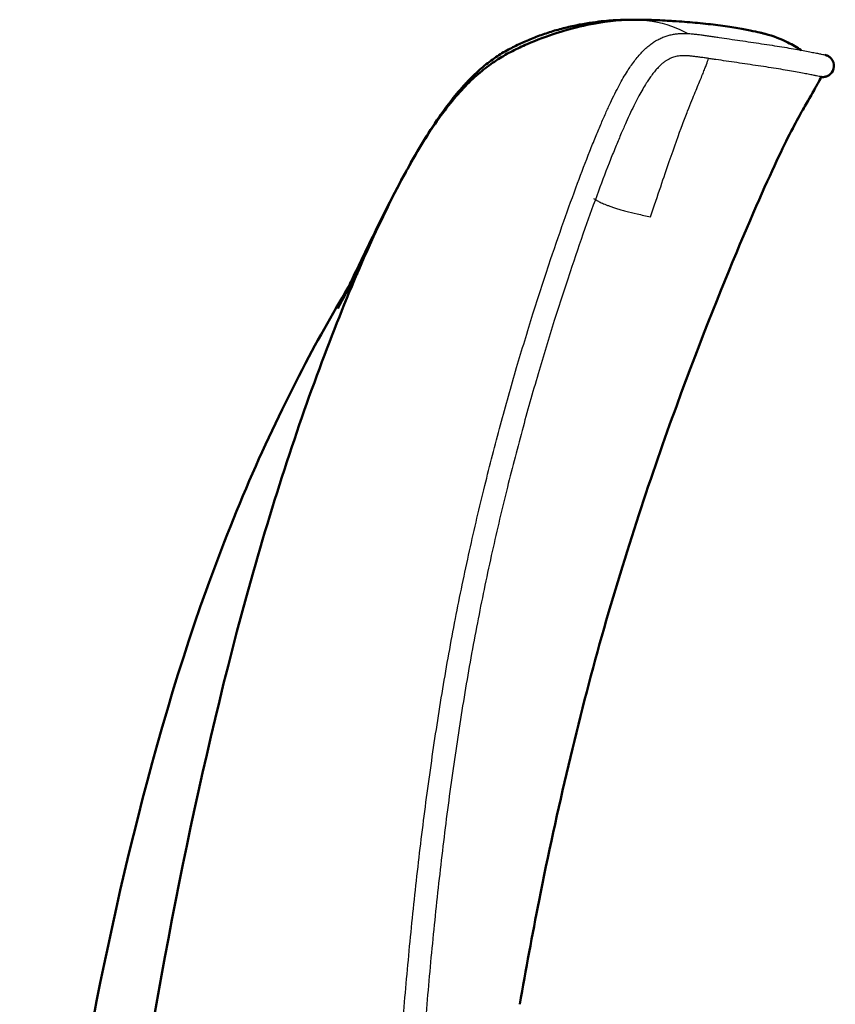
# Model space of a CAD drawing. Header units: millimetres. Extents: x -51070 to 51013186, y -411665 to 5485783.
# Tile 9 of 30: x 51013039 to 51013186, y 5484719 to 5484895. Entities that reach past the tile are written whole.
import ezdxf

# ---------------------------------------------------------------- set-up
doc = ezdxf.new("R2010")
doc.units = ezdxf.units.MM
doc.layers.add('Make2D$Visible$Curves', color=7, linetype='Continuous', true_color=0x000000)
doc.layers.add('Make2D$Visible$SceneSilhouetteCurves', color=7, linetype='Continuous', lineweight=50, true_color=0x000000)

msp = doc.modelspace()

# ---------------------------------------------------------------- linework, layer by layer
at = {"layer": 'Make2D$Visible$Curves', "color": 30}
for points, knots in [([(51013128.88, 5484890.89), (51013129.6, 5484891.23), (51013130.34, 5484891.56), (51013131.12, 5484891.87), (51013131.87, 5484892.18), (51013132.64, 5484892.46), (51013133.43, 5484892.73), (51013134.23, 5484893.01), (51013135.04, 5484893.26), (51013135.86, 5484893.49), (51013136.71, 5484893.73), (51013137.58, 5484893.94), (51013138.42, 5484894.13), (51013140.13, 5484894.51), (51013141.73, 5484894.76), (51013143.15, 5484894.93), (51013143.5, 5484894.97), (51013143.82, 5484895), (51013144.13, 5484895.03), (51013146.48, 5484895.26), (51013147.99, 5484895.27), (51013149.06, 5484895.27)], [0, 0, 0, 0, 2.616285, 2.616285, 2.616285, 5.152897, 5.152897, 5.152897, 7.704635, 7.704635, 7.704635, 10.373771, 10.373771, 10.373771, 15.741152, 15.741152, 15.741152, 17.037784, 17.037784, 17.037784, 27.026005, 27.026005, 27.026005, 27.026005]), ([(51013130.31, 5484890.9), (51013133.83, 5484892.43), (51013140.55, 5484894.53), (51013146.66, 5484895.26), (51013149.06, 5484895.27)], [0, 0, 0, 0, 0.25, 0.4513671, 0.4513671, 0.4513671, 0.4513671]), ([(51013149.06, 5484895.27), (51013149.8, 5484895.28), (51013150.49, 5484895.27), (51013151.11, 5484895.26), (51013151.81, 5484895.25), (51013152.48, 5484895.23), (51013153.1, 5484895.21), (51013153.79, 5484895.18), (51013154.45, 5484895.15), (51013155.07, 5484895.12), (51013155.55, 5484895.09), (51013156, 5484895.07), (51013156.43, 5484895.04), (51013156.63, 5484895.03), (51013156.83, 5484895.02), (51013157.02, 5484895), (51013158.4, 5484894.91), (51013159.67, 5484894.81), (51013160.84, 5484894.7), (51013162.16, 5484894.57), (51013163.35, 5484894.44), (51013164.49, 5484894.29), (51013165.72, 5484894.13), (51013166.79, 5484893.97), (51013167.72, 5484893.82), (51013168.7, 5484893.65), (51013169.54, 5484893.49), (51013170.25, 5484893.35), (51013170.98, 5484893.21), (51013171.57, 5484893.07), (51013172.02, 5484892.97), (51013172.24, 5484892.92), (51013172.44, 5484892.87), (51013172.66, 5484892.81), (51013172.74, 5484892.8), (51013172.84, 5484892.77), (51013172.88, 5484892.76), (51013172.91, 5484892.75), (51013172.96, 5484892.74), (51013172.95, 5484892.74)], [0, 0, 0, 0, 6.689458, 6.689458, 6.689458, 14.262358, 14.262358, 14.262358, 22.674468, 22.674468, 22.674468, 29.004355, 29.004355, 29.004355, 31.876075, 31.876075, 31.876075, 52.444039, 52.444039, 52.444039, 75.552851, 75.552851, 75.552851, 100.741145, 100.741145, 100.741145, 127.449856, 127.449856, 127.449856, 155.142622, 155.142622, 155.142622, 171.520176, 171.520176, 178.829911, 178.829911, 183.219939, 183.219939, 183.306117, 183.306117, 183.306117, 183.306117]), ([(51013179.42, 5484889.82), (51013178.66, 5484890.31), (51013177.87, 5484890.77), (51013177.03, 5484891.2), (51013175.8, 5484891.82), (51013174.46, 5484892.35), (51013172.95, 5484892.74)], [4.85343, 4.85343, 4.85343, 4.85343, 7.557774, 7.557774, 7.557774, 11.93561, 11.93561, 11.93561, 11.93561]), ([(51013108.87, 5484868.52), (51013110.85, 5484872.11), (51013114.68, 5484878.23), (51013119.08, 5484883.38), (51013122.54, 5484886.42), (51013125.11, 5484888.24), (51013127.68, 5484889.7), (51013129.42, 5484890.51), (51013130.31, 5484890.9)], [-1.976766, -1.976766, -1.976766, -1.976766, -1.5, -1, -0.75, -0.5, -0.25, 0, 0, 0, 0]), ([(51013108.87, 5484868.52), (51013110.59, 5484871.64), (51013112.5, 5484874.86), (51013114.55, 5484877.82), (51013116.01, 5484879.93), (51013117.56, 5484881.94), (51013119.23, 5484883.76), (51013119.41, 5484883.95), (51013119.59, 5484884.14), (51013119.77, 5484884.32), (51013120.54, 5484885.13), (51013121.34, 5484885.89), (51013122.17, 5484886.6), (51013122.89, 5484887.22), (51013123.66, 5484887.82), (51013124.47, 5484888.38), (51013125.17, 5484888.87), (51013125.89, 5484889.32), (51013126.69, 5484889.77), (51013127.42, 5484890.18), (51013128.1, 5484890.52), (51013128.88, 5484890.89)], [0, 0, 0, 0, 12.940894, 12.940894, 12.940894, 22.072781, 22.072781, 22.072781, 23.03501, 23.03501, 23.03501, 27.167166, 27.167166, 27.167166, 30.768008, 30.768008, 30.768008, 33.860753, 33.860753, 33.860753, 36.612335, 36.612335, 36.612335, 36.612335]), ([(51013183.72, 5484888.96), (51013183.8, 5484888.94), (51013183.88, 5484888.92), (51013183.96, 5484888.89), (51013184.05, 5484888.86), (51013184.13, 5484888.82), (51013184.21, 5484888.79), (51013184.28, 5484888.74), (51013184.36, 5484888.7), (51013184.43, 5484888.65), (51013184.5, 5484888.6), (51013184.56, 5484888.55), (51013184.63, 5484888.49), (51013184.69, 5484888.44), (51013184.74, 5484888.38), (51013184.8, 5484888.32), (51013185.52, 5484887.49), (51013185.44, 5484886.23), (51013184.6, 5484885.5), (51013184.54, 5484885.45), (51013184.47, 5484885.4), (51013184.41, 5484885.35), (51013184.34, 5484885.31), (51013184.27, 5484885.27), (51013184.19, 5484885.23), (51013184.11, 5484885.19), (51013184.03, 5484885.16), (51013183.95, 5484885.12), (51013183.87, 5484885.1), (51013183.78, 5484885.08), (51013183.7, 5484885.05), (51013183.61, 5484885.04), (51013183.52, 5484885.03), (51013183.43, 5484885.01), (51013183.33, 5484885.01), (51013183.24, 5484885.01), (51013183.15, 5484885.01), (51013183.06, 5484885.03), (51013182.97, 5484885.04), (51013182.88, 5484885.05), (51013182.87, 5484885.05), (51013182.86, 5484885.06), (51013182.85, 5484885.06)], [219.644658, 219.644658, 219.644658, 219.644658, 220.644658, 220.644658, 220.644658, 221.644658, 221.644658, 221.644658, 222.644658, 222.644658, 222.644658, 223.644658, 223.644658, 223.644658, 224.644658, 224.644658, 224.644658, 228.120132, 228.120132, 228.120132, 229.120132, 229.120132, 229.120132, 230.120132, 230.120132, 230.120132, 231.120132, 231.120132, 231.120132, 232.120132, 232.120132, 232.120132, 233.120132, 233.120132, 233.120132, 234.120132, 234.120132, 234.120132, 235.120132, 235.120132, 235.120132, 235.738932, 235.738932, 235.738932, 235.738932]), ([(51013183.01, 5484885.03), (51013182.84, 5484884.7), (51013182.62, 5484884.29), (51013182.36, 5484883.81), (51013181.85, 5484882.89), (51013181.16, 5484881.69), (51013180.24, 5484880.07), (51013179.31, 5484878.46), (51013178.16, 5484876.45), (51013176.42, 5484872.9), (51013174.68, 5484869.35), (51013172.35, 5484864.27), (51013169.07, 5484856.54)], [2.413586, 2.413586, 2.413586, 2.413586, 3.587768, 3.587768, 3.587768, 7.885384, 7.885384, 7.885384, 16.015595, 16.015595, 16.015595, 33.956246, 33.956246, 33.956246, 33.956246]), ([(51013096.45, 5484843.63), (51013096.48, 5484843.69), (51013096.53, 5484843.79), (51013096.61, 5484843.95), (51013096.89, 5484844.51), (51013097.47, 5484845.69), (51013098.38, 5484847.56), (51013098.81, 5484848.47), (51013099.32, 5484849.53), (51013099.92, 5484850.78), (51013100.53, 5484852.05), (51013101.23, 5484853.5), (51013102.02, 5484855.13), (51013102.87, 5484856.88), (51013103.82, 5484858.81), (51013104.88, 5484860.92), (51013106, 5484863.15), (51013107.22, 5484865.51), (51013108.57, 5484867.97), (51013108.67, 5484868.15), (51013108.77, 5484868.33), (51013108.87, 5484868.52)], [121.069927, 121.069927, 121.069927, 121.069927, 126.175034, 126.175034, 126.175034, 144.414026, 144.414026, 144.414026, 153.145326, 153.145326, 153.145326, 162.024882, 162.024882, 162.024882, 171.554002, 171.554002, 171.554002, 181.648147, 181.648147, 181.648147, 182.396076, 182.396076, 182.396076, 182.396076]), ([(51013108.58, 5484867.99), (51013104.39, 5484860.32), (51013094.97, 5484839.58), (51013085.28, 5484810.64), (51013080.82, 5484794.77), (51013071.9, 5484763.03), (51013064.53, 5484725.69), (51013059.36, 5484691.12), (51013056.77, 5484673.83), (51013052.69, 5484640.64), (51013050.05, 5484606.95), (51013049.23, 5484587.3), (51013049.17, 5484575.72), (51013049.57, 5484566.8), (51013050.15, 5484562.21), (51013050.52, 5484560.14)], [-1, -1, -1, -1, -0.857143, -0.714286, -0.714286, -0.714286, -0.571429, -0.571429, -0.571429, -0.428571, -0.285714, -0.214286, -0.142857, -0.071429, 0, 0, 0, 0]), ([(51013169.07, 5484856.54), (51013165.8, 5484848.8), (51013161.57, 5484838.4), (51013157.11, 5484826.18), (51013152.65, 5484813.96), (51013147.95, 5484799.92), (51013143.71, 5484784.9), (51013139.48, 5484769.87), (51013135.71, 5484753.87), (51013132.46, 5484737.54), (51013131.24, 5484731.37), (51013130.09, 5484725.16), (51013129.01, 5484718.94)], [0, 0, 0, 0, 32.632985, 32.632985, 32.632985, 76.057649, 76.057649, 76.057649, 124.763514, 124.763514, 124.763514, 143.674065, 143.674065, 143.674065, 143.674065]), ([(51013040.96, 5484566.43), (51013040.94, 5484566.57), (51013040.92, 5484566.71), (51013040.9, 5484566.86), (51013040.54, 5484569.48), (51013040.23, 5484572.46), (51013039.99, 5484575.89), (51013039.75, 5484579.32), (51013039.58, 5484583.18), (51013039.51, 5484587.56), (51013039.44, 5484591.94), (51013039.46, 5484596.84), (51013039.6, 5484602.32), (51013039.88, 5484613.28), (51013040.64, 5484626.59), (51013042, 5484641.46), (51013043.36, 5484656.33), (51013045.32, 5484672.76), (51013048, 5484689.95), (51013053.37, 5484724.34), (51013061.62, 5484761.78), (51013072.83, 5484793.07), (51013078.44, 5484808.71), (51013084.79, 5484822.81), (51013091.23, 5484834.88), (51013094.13, 5484840.32), (51013097.04, 5484845.34), (51013099.92, 5484849.9)], [22.950846, 22.950846, 22.950846, 22.950846, 23.336091, 23.336091, 23.336091, 32.416068, 32.416068, 32.416068, 44.101574, 44.101574, 44.101574, 58.859734, 58.859734, 58.859734, 98.091708, 98.091708, 98.091708, 146.966961, 146.966961, 146.966961, 253.345655, 253.345655, 253.345655, 299.108072, 299.108072, 299.108072, 315.650914, 315.650914, 315.650914, 315.650914]), ([(51013099.74, 5484849.47), (51013099.43, 5484848.97), (51013099.13, 5484848.45), (51013098.83, 5484847.93), (51013098.17, 5484846.81), (51013097.53, 5484845.65), (51013096.89, 5484844.46), (51013096.57, 5484843.86), (51013096.42, 5484843.57), (51013096.42, 5484843.57)], [71.17171, 71.17171, 71.17171, 71.17171, 81.949112, 81.949112, 81.949112, 105.6252, 105.6252, 105.6252, 117.928725, 117.928725, 117.928725, 117.928725])]:
    msp.add_open_spline(points, degree=3, knots=knots, dxfattribs=at)
at = {"layer": 'Make2D$Visible$Curves', "color": 30, "lineweight": -3}
for points, knots in [([(51013149.06, 5484895.27), (51013149.64, 5484895.28), (51013153.1, 5484895.19), (51013156.3, 5484894.24), (51013158.63, 5484893.05), (51013159.08, 5484892.8)], [0.4513671, 0.4513671, 0.4513671, 0.4513671, 0.5, 0.75, 0.8123965, 0.8123965, 0.8123965, 0.8123965]), ([(51013148.45, 5484886.3), (51013148.63, 5484886.59), (51013148.82, 5484886.87), (51013149.01, 5484887.15), (51013149.24, 5484887.47), (51013149.47, 5484887.78), (51013149.7, 5484888.08), (51013149.92, 5484888.37), (51013150.15, 5484888.64), (51013150.38, 5484888.91), (51013150.61, 5484889.17), (51013150.84, 5484889.42), (51013151.07, 5484889.65), (51013151.3, 5484889.89), (51013151.54, 5484890.11), (51013151.77, 5484890.31), (51013152, 5484890.51), (51013152.23, 5484890.7), (51013152.46, 5484890.87), (51013152.69, 5484891.05), (51013152.93, 5484891.21), (51013153.16, 5484891.36), (51013153.41, 5484891.51), (51013153.65, 5484891.66), (51013153.9, 5484891.78), (51013154.15, 5484891.91), (51013154.41, 5484892.03), (51013154.65, 5484892.13), (51013154.91, 5484892.23), (51013155.15, 5484892.32), (51013155.39, 5484892.39), (51013155.65, 5484892.47), (51013155.9, 5484892.53), (51013156.14, 5484892.59), (51013156.4, 5484892.64), (51013156.65, 5484892.68), (51013156.89, 5484892.72), (51013157.15, 5484892.75), (51013157.4, 5484892.77), (51013157.63, 5484892.79), (51013157.89, 5484892.81), (51013158.14, 5484892.81), (51013158.37, 5484892.81), (51013158.63, 5484892.81), (51013158.88, 5484892.81), (51013159.11, 5484892.8), (51013159.24, 5484892.79), (51013159.36, 5484892.78), (51013159.49, 5484892.78), (51013159.62, 5484892.77), (51013159.75, 5484892.76), (51013159.88, 5484892.75), (51013160.15, 5484892.72), (51013160.4, 5484892.7), (51013160.65, 5484892.67), (51013160.91, 5484892.64), (51013161.16, 5484892.61), (51013161.41, 5484892.58), (51013161.67, 5484892.54), (51013161.93, 5484892.5), (51013162.18, 5484892.47), (51013162.46, 5484892.43), (51013162.74, 5484892.39), (51013163, 5484892.35), (51013163.29, 5484892.3), (51013163.57, 5484892.26), (51013163.85, 5484892.22), (51013164.14, 5484892.18), (51013164.42, 5484892.14), (51013164.71, 5484892.1), (51013165.34, 5484892), (51013165.94, 5484891.91), (51013166.53, 5484891.83), (51013167.19, 5484891.73), (51013167.83, 5484891.64), (51013168.44, 5484891.55), (51013169.11, 5484891.45), (51013169.76, 5484891.36), (51013170.38, 5484891.26), (51013171.05, 5484891.16), (51013171.69, 5484891.07), (51013172.31, 5484890.98), (51013172.96, 5484890.88), (51013173.59, 5484890.78), (51013174.19, 5484890.69), (51013174.81, 5484890.59), (51013175.41, 5484890.5), (51013175.97, 5484890.41), (51013176.55, 5484890.31), (51013177.1, 5484890.22), (51013177.62, 5484890.14), (51013178.15, 5484890.05), (51013178.63, 5484889.96), (51013179.09, 5484889.88), (51013179.55, 5484889.8), (51013179.98, 5484889.72), (51013180.37, 5484889.64), (51013180.77, 5484889.57), (51013181.14, 5484889.5), (51013181.46, 5484889.43), (51013181.79, 5484889.37), (51013182.08, 5484889.31), (51013182.34, 5484889.26), (51013182.6, 5484889.21), (51013182.82, 5484889.16), (51013183.01, 5484889.12), (51013183.2, 5484889.08), (51013183.36, 5484889.04), (51013183.48, 5484889.02), (51013183.59, 5484888.99), (51013183.68, 5484888.97), (51013183.71, 5484888.97)], [0, 0, 0, 0, 1.069085, 1.069085, 1.069085, 2.310493, 2.310493, 2.310493, 3.480975, 3.480975, 3.480975, 4.640455, 4.640455, 4.640455, 5.772111, 5.772111, 5.772111, 6.860862, 6.860862, 6.860862, 7.95973, 7.95973, 7.95973, 9.133658, 9.133658, 9.133658, 10.367243, 10.367243, 10.367243, 11.636692, 11.636692, 11.636692, 13.004273, 13.004273, 13.004273, 14.487231, 14.487231, 14.487231, 16.101397, 16.101397, 16.101397, 17.87146, 17.87146, 17.87146, 19.817985, 19.817985, 19.817985, 20.86571, 20.86571, 20.86571, 22.022162, 22.022162, 22.022162, 24.450278, 24.450278, 24.450278, 27.040008, 27.040008, 27.040008, 29.880616, 29.880616, 29.880616, 33.080955, 33.080955, 33.080955, 36.578508, 36.578508, 36.578508, 40.256906, 40.256906, 40.256906, 48.539352, 48.539352, 48.539352, 57.825952, 57.825952, 57.825952, 68.026421, 68.026421, 68.026421, 79.037407, 79.037407, 79.037407, 90.763604, 90.763604, 90.763604, 103.112543, 103.112543, 103.112543, 115.986122, 115.986122, 115.986122, 129.300686, 129.300686, 129.300686, 142.996761, 142.996761, 142.996761, 157.007539, 157.007539, 157.007539, 171.069552, 171.069552, 171.069552, 185.328509, 185.328509, 185.328509, 199.947322, 199.947322, 199.947322, 214.644658, 214.644658, 214.644658, 214.644658]), ([(51013182.82, 5484885.06), (51013182.79, 5484885.07), (51013182.72, 5484885.09), (51013182.61, 5484885.11), (51013182.5, 5484885.14), (51013182.36, 5484885.17), (51013182.18, 5484885.21), (51013182, 5484885.24), (51013181.79, 5484885.29), (51013181.54, 5484885.34), (51013181.29, 5484885.39), (51013181.01, 5484885.45), (51013180.69, 5484885.51), (51013180.38, 5484885.57), (51013180.02, 5484885.64), (51013179.63, 5484885.71), (51013179.25, 5484885.78), (51013178.84, 5484885.86), (51013178.38, 5484885.94), (51013177.94, 5484886.02), (51013177.46, 5484886.11), (51013176.95, 5484886.19), (51013176.45, 5484886.28), (51013175.91, 5484886.37), (51013175.33, 5484886.46), (51013174.78, 5484886.55), (51013174.19, 5484886.64), (51013173.57, 5484886.74), (51013172.98, 5484886.83), (51013172.36, 5484886.92), (51013171.71, 5484887.02), (51013171.1, 5484887.11), (51013170.46, 5484887.21), (51013169.79, 5484887.31), (51013169.17, 5484887.4), (51013168.53, 5484887.49), (51013167.86, 5484887.59), (51013167.25, 5484887.68), (51013166.61, 5484887.77), (51013165.95, 5484887.87), (51013165.37, 5484887.96), (51013164.76, 5484888.05), (51013164.12, 5484888.14), (51013163.84, 5484888.18), (51013163.56, 5484888.22), (51013163.26, 5484888.26), (51013162.99, 5484888.31), (51013162.7, 5484888.35), (51013162.41, 5484888.39), (51013162.15, 5484888.43), (51013161.88, 5484888.47), (51013161.61, 5484888.51), (51013161.37, 5484888.54), (51013161.13, 5484888.58), (51013160.88, 5484888.61), (51013160.65, 5484888.64), (51013160.43, 5484888.67), (51013160.2, 5484888.7), (51013159.98, 5484888.72), (51013159.76, 5484888.74), (51013159.54, 5484888.76), (51013159.44, 5484888.77), (51013159.33, 5484888.78), (51013159.23, 5484888.79), (51013159.13, 5484888.79), (51013159.03, 5484888.8), (51013158.94, 5484888.8), (51013158.76, 5484888.81), (51013158.58, 5484888.81), (51013158.39, 5484888.81), (51013158.23, 5484888.81), (51013158.06, 5484888.81), (51013157.89, 5484888.8), (51013157.73, 5484888.79), (51013157.58, 5484888.77), (51013157.42, 5484888.75), (51013157.28, 5484888.73), (51013157.13, 5484888.71), (51013156.98, 5484888.68), (51013156.85, 5484888.65), (51013156.71, 5484888.61), (51013156.56, 5484888.57), (51013156.43, 5484888.53), (51013156.3, 5484888.48), (51013156.16, 5484888.42), (51013156.02, 5484888.37), (51013155.88, 5484888.3), (51013155.74, 5484888.23), (51013155.6, 5484888.16), (51013155.45, 5484888.08), (51013155.3, 5484887.98), (51013155.16, 5484887.89), (51013155.02, 5484887.79), (51013154.87, 5484887.68), (51013154.72, 5484887.57), (51013154.57, 5484887.44), (51013154.41, 5484887.3), (51013154.24, 5484887.16), (51013154.08, 5484887), (51013153.91, 5484886.83), (51013153.74, 5484886.66), (51013153.56, 5484886.47), (51013153.39, 5484886.28), (51013153.21, 5484886.07), (51013153.04, 5484885.85), (51013152.86, 5484885.63), (51013152.67, 5484885.38), (51013152.48, 5484885.12), (51013152.29, 5484884.86), (51013152.13, 5484884.62), (51013151.97, 5484884.38), (51013151.81, 5484884.13), (51013151.77, 5484884.07), (51013151.72, 5484884), (51013151.67, 5484883.92), (51013151.45, 5484883.57), (51013151.23, 5484883.2), (51013151.02, 5484882.84), (51013150.79, 5484882.44), (51013150.56, 5484882.03), (51013150.34, 5484881.62), (51013150.09, 5484881.16), (51013149.86, 5484880.7), (51013149.62, 5484880.23), (51013149.36, 5484879.71), (51013149.11, 5484879.19), (51013148.86, 5484878.66), (51013148.58, 5484878.08), (51013148.31, 5484877.49), (51013148.05, 5484876.9), (51013147.76, 5484876.24), (51013147.47, 5484875.59), (51013147.19, 5484874.93), (51013146.88, 5484874.2), (51013146.57, 5484873.47), (51013146.27, 5484872.74), (51013145.94, 5484871.92), (51013145.6, 5484871.09), (51013145.27, 5484870.26), (51013144.53, 5484868.38), (51013143.81, 5484866.49), (51013143.11, 5484864.59), (51013142.28, 5484862.36), (51013141.46, 5484860.11), (51013140.67, 5484857.86), (51013139.76, 5484855.28), (51013138.87, 5484852.69), (51013138.01, 5484850.1), (51013137.04, 5484847.21), (51013136.1, 5484844.3), (51013135.19, 5484841.39), (51013134.19, 5484838.22), (51013133.22, 5484835.03), (51013132.29, 5484831.84), (51013131.3, 5484828.46), (51013130.34, 5484825.08), (51013129.42, 5484821.68), (51013128.45, 5484818.09), (51013127.51, 5484814.48), (51013126.62, 5484810.87), (51013125.67, 5484807.02), (51013124.77, 5484803.17), (51013123.91, 5484799.31), (51013123.47, 5484797.29), (51013123.03, 5484795.27), (51013122.61, 5484793.25), (51013122.2, 5484791.25), (51013121.8, 5484789.25), (51013121.41, 5484787.25), (51013120.61, 5484783.1), (51013119.86, 5484778.94), (51013119.17, 5484774.77), (51013118.46, 5484770.51), (51013117.8, 5484766.24), (51013117.18, 5484761.96), (51013116.56, 5484757.61), (51013115.98, 5484753.25), (51013115.44, 5484748.89), (51013114.9, 5484744.48), (51013114.4, 5484740.07), (51013113.94, 5484735.65), (51013113.47, 5484731.21), (51013113.04, 5484726.76), (51013112.65, 5484722.32), (51013112.26, 5484717.88), (51013111.9, 5484713.43), (51013111.57, 5484708.99), (51013111.25, 5484704.58), (51013110.95, 5484700.16), (51013110.69, 5484695.74), (51013110.43, 5484691.38), (51013110.19, 5484687.02), (51013109.99, 5484682.66), (51013109.78, 5484678.38), (51013109.61, 5484674.11), (51013109.45, 5484669.83), (51013109.16, 5484661.67), (51013108.94, 5484653.51), (51013108.79, 5484645.35), (51013108.72, 5484641.53), (51013108.66, 5484637.71), (51013108.62, 5484633.89), (51013108.57, 5484630.35), (51013108.54, 5484626.8), (51013108.52, 5484623.26), (51013108.5, 5484619.95), (51013108.48, 5484616.65), (51013108.47, 5484613.35), (51013108.46, 5484610.28), (51013108.46, 5484607.22), (51013108.46, 5484604.15), (51013108.45, 5484598.95), (51013108.45, 5484593.75), (51013108.44, 5484588.56), (51013108.44, 5484584.5), (51013108.44, 5484580.43), (51013108.44, 5484576.37), (51013108.44, 5484574.3), (51013108.44, 5484572.22), (51013108.44, 5484570.15), (51013108.44, 5484567.16), (51013108.44, 5484564.18), (51013108.44, 5484561.2), (51013108.44, 5484560.95), (51013108.44, 5484560.7), (51013108.44, 5484560.45)], [13.475474, 13.475474, 13.475474, 13.475474, 28.172311, 28.172311, 28.172311, 42.790175, 42.790175, 42.790175, 57.047677, 57.047677, 57.047677, 71.107682, 71.107682, 71.107682, 85.115809, 85.115809, 85.115809, 98.80855, 98.80855, 98.80855, 112.119019, 112.119019, 112.119019, 124.988285, 124.988285, 124.988285, 137.33387, 137.33387, 137.33387, 149.057514, 149.057514, 149.057514, 160.066659, 160.066659, 160.066659, 170.265979, 170.265979, 170.265979, 179.552193, 179.552193, 179.552193, 187.835155, 187.835155, 187.835155, 191.514321, 191.514321, 191.514321, 195.012767, 195.012767, 195.012767, 198.209066, 198.209066, 198.209066, 201.037767, 201.037767, 201.037767, 203.605923, 203.605923, 203.605923, 205.999392, 205.999392, 205.999392, 207.132579, 207.132579, 207.132579, 208.153666, 208.153666, 208.153666, 210.034043, 210.034043, 210.034043, 211.717839, 211.717839, 211.717839, 213.222988, 213.222988, 213.222988, 214.571804, 214.571804, 214.571804, 215.779754, 215.779754, 215.779754, 216.86585, 216.86585, 216.86585, 217.888542, 217.888542, 217.888542, 218.836963, 218.836963, 218.836963, 219.712432, 219.712432, 219.712432, 220.580152, 220.580152, 220.580152, 221.487369, 221.487369, 221.487369, 222.425351, 222.425351, 222.425351, 223.392115, 223.392115, 223.392115, 224.445622, 224.445622, 224.445622, 225.37701, 225.37701, 225.37701, 225.635735, 225.635735, 225.635735, 226.961536, 226.961536, 226.961536, 228.392438, 228.392438, 228.392438, 229.979636, 229.979636, 229.979636, 231.743815, 231.743815, 231.743815, 233.699921, 233.699921, 233.699921, 235.858066, 235.858066, 235.858066, 238.229878, 238.229878, 238.229878, 240.915885, 240.915885, 240.915885, 246.98466, 246.98466, 246.98466, 254.15036, 254.15036, 254.15036, 262.356499, 262.356499, 262.356499, 271.506375, 271.506375, 271.506375, 281.490173, 281.490173, 281.490173, 292.045151, 292.045151, 292.045151, 303.219603, 303.219603, 303.219603, 315.09041, 315.09041, 315.09041, 321.290723, 321.290723, 321.290723, 327.407151, 327.407151, 327.407151, 340.083678, 340.083678, 340.083678, 353.052898, 353.052898, 353.052898, 366.240778, 366.240778, 366.240778, 379.563995, 379.563995, 379.563995, 392.956627, 392.956627, 392.956627, 406.327544, 406.327544, 406.327544, 419.607299, 419.607299, 419.607299, 432.709032, 432.709032, 432.709032, 445.545668, 445.545668, 445.545668, 470.040005, 470.040005, 470.040005, 481.495562, 481.495562, 481.495562, 492.133486, 492.133486, 492.133486, 502.03895, 502.03895, 502.03895, 511.240448, 511.240448, 511.240448, 526.83299, 526.83299, 526.83299, 539.019134, 539.019134, 539.019134, 545.241852, 545.241852, 545.241852, 554.194483, 554.194483, 554.194483, 554.941032, 554.941032, 554.941032, 554.941032]), ([(51013160.98, 5484883.59), (51013161.14, 5484883.98), (51013161.45, 5484884.72), (51013161.84, 5484885.69), (51013162.17, 5484886.53), (51013162.54, 5484887.47), (51013162.73, 5484888.03), (51013162.83, 5484888.33)], [0, 0, 0, 0, 0.25, 0.5, 0.75, 1, 1.47654, 1.47654, 1.47654, 1.47654]), ([(51013104.44, 5484560.45), (51013104.44, 5484560.7), (51013104.44, 5484560.95), (51013104.44, 5484561.19), (51013104.44, 5484564.18), (51013104.44, 5484567.16), (51013104.44, 5484570.15), (51013104.44, 5484572.22), (51013104.44, 5484574.3), (51013104.44, 5484576.37), (51013104.44, 5484580.43), (51013104.44, 5484584.5), (51013104.44, 5484588.56), (51013104.45, 5484593.76), (51013104.45, 5484598.96), (51013104.46, 5484604.15), (51013104.46, 5484607.22), (51013104.46, 5484610.29), (51013104.47, 5484613.36), (51013104.48, 5484616.67), (51013104.5, 5484619.98), (51013104.52, 5484623.28), (51013104.54, 5484626.84), (51013104.57, 5484630.39), (51013104.62, 5484633.94), (51013104.66, 5484637.77), (51013104.72, 5484641.6), (51013104.79, 5484645.42), (51013104.94, 5484653.61), (51013105.16, 5484661.79), (51013105.45, 5484669.98), (51013105.61, 5484674.27), (51013105.79, 5484678.56), (51013105.99, 5484682.85), (51013106.2, 5484687.23), (51013106.43, 5484691.6), (51013106.69, 5484695.98), (51013106.96, 5484700.42), (51013107.26, 5484704.85), (51013107.58, 5484709.28), (51013107.91, 5484713.75), (51013108.27, 5484718.21), (51013108.67, 5484722.67), (51013109.06, 5484727.14), (51013109.49, 5484731.6), (51013109.96, 5484736.07), (51013110.43, 5484740.51), (51013110.93, 5484744.94), (51013111.47, 5484749.37), (51013112.01, 5484753.76), (51013112.6, 5484758.15), (51013113.23, 5484762.53), (51013113.84, 5484766.83), (51013114.51, 5484771.14), (51013115.22, 5484775.43), (51013115.92, 5484779.63), (51013116.67, 5484783.83), (51013117.48, 5484788.01), (51013117.87, 5484790.03), (51013118.28, 5484792.04), (51013118.7, 5484794.06), (51013119.12, 5484796.1), (51013119.56, 5484798.14), (51013120.01, 5484800.17), (51013120.87, 5484804.07), (51013121.78, 5484807.95), (51013122.74, 5484811.83), (51013123.64, 5484815.47), (51013124.58, 5484819.11), (51013125.56, 5484822.73), (51013126.49, 5484826.15), (51013127.45, 5484829.56), (51013128.45, 5484832.97), (51013129.39, 5484836.18), (51013130.37, 5484839.39), (51013131.37, 5484842.59), (51013132.29, 5484845.52), (51013133.24, 5484848.45), (51013134.21, 5484851.36), (51013135.09, 5484853.98), (51013135.98, 5484856.59), (51013136.9, 5484859.19), (51013137.7, 5484861.46), (51013138.52, 5484863.73), (51013139.36, 5484865.99), (51013140.07, 5484867.91), (51013140.8, 5484869.82), (51013141.55, 5484871.73), (51013141.89, 5484872.57), (51013142.23, 5484873.42), (51013142.57, 5484874.26), (51013142.88, 5484875.01), (51013143.19, 5484875.75), (51013143.51, 5484876.5), (51013143.8, 5484877.18), (51013144.09, 5484877.86), (51013144.4, 5484878.53), (51013144.67, 5484879.15), (51013144.95, 5484879.76), (51013145.24, 5484880.37), (51013145.5, 5484880.92), (51013145.77, 5484881.48), (51013146.05, 5484882.02), (51013146.3, 5484882.52), (51013146.55, 5484883.02), (51013146.81, 5484883.51), (51013147.05, 5484883.96), (51013147.3, 5484884.4), (51013147.55, 5484884.84), (51013147.79, 5484885.25), (51013148.04, 5484885.66), (51013148.29, 5484886.06), (51013148.35, 5484886.15), (51013148.4, 5484886.23), (51013148.45, 5484886.3)], [0, 0, 0, 0, 0.746159, 0.746159, 0.746159, 9.69894, 9.69894, 9.69894, 15.922588, 15.922588, 15.922588, 28.110841, 28.110841, 28.110841, 43.70603, 43.70603, 43.70603, 52.91466, 52.91466, 52.91466, 62.834895, 62.834895, 62.834895, 73.493763, 73.493763, 73.493763, 84.976286, 84.976286, 84.976286, 109.54129, 109.54129, 109.54129, 122.422048, 122.422048, 122.422048, 135.573983, 135.573983, 135.573983, 148.908231, 148.908231, 148.908231, 162.338377, 162.338377, 162.338377, 175.796019, 175.796019, 175.796019, 189.191155, 189.191155, 189.191155, 202.459367, 202.459367, 202.459367, 215.519082, 215.519082, 215.519082, 228.298427, 228.298427, 228.298427, 234.469174, 234.469174, 234.469174, 240.722967, 240.722967, 240.722967, 252.691973, 252.691973, 252.691973, 263.955113, 263.955113, 263.955113, 274.591821, 274.591821, 274.591821, 284.652551, 284.652551, 284.652551, 293.87441, 293.87441, 293.87441, 302.148624, 302.148624, 302.148624, 309.380805, 309.380805, 309.380805, 315.530671, 315.530671, 315.530671, 318.268293, 318.268293, 318.268293, 320.69854, 320.69854, 320.69854, 322.924988, 322.924988, 322.924988, 324.960998, 324.960998, 324.960998, 326.818467, 326.818467, 326.818467, 328.514372, 328.514372, 328.514372, 330.071884, 330.071884, 330.071884, 331.548654, 331.548654, 331.548654, 331.841954, 331.841954, 331.841954, 331.841954]), ([(51013152.45, 5484859.95), (51013153.74, 5484863.9), (51013155.94, 5484870.41), (51013157.89, 5484875.83), (51013159.09, 5484878.98), (51013159.84, 5484880.86), (51013160.46, 5484882.36), (51013160.81, 5484883.2), (51013160.98, 5484883.59)], [-2, -2, -2, -2, -1.5, -1, -0.75, -0.5, -0.25, 0, 0, 0, 0]), ([(51013142.22, 5484863.26), (51013142.37, 5484863.18), (51013142.66, 5484863), (51013143.13, 5484862.74), (51013143.59, 5484862.51), (51013144, 5484862.32), (51013144.46, 5484862.13), (51013144.82, 5484861.99), (51013145.02, 5484861.92)], [-1, -1, -1, -1, -0.75, -0.5, -0.375, -0.25, -0.125, 0, 0, 0, 0]), ([(51013145.02, 5484861.92), (51013145.21, 5484861.85), (51013145.63, 5484861.71), (51013146.33, 5484861.48), (51013147.12, 5484861.25), (51013148.3, 5484860.93), (51013149.99, 5484860.5), (51013151.59, 5484860.14), (51013152.45, 5484859.95)], [0, 0, 0, 0, 0.25, 0.5, 0.75, 1, 1.5, 2, 2, 2, 2])]:
    msp.add_open_spline(points, degree=3, knots=knots, dxfattribs=at)
at = {"layer": 'Make2D$Visible$Curves', "color": 30}
msp.add_open_spline([(51013183.73, 5484888.96), (51013183.72, 5484888.96), (51013183.71, 5484888.96), (51013183.71, 5484888.96)], degree=3, dxfattribs=at)
at = {"layer": 'Make2D$Visible$Curves', "color": 30, "lineweight": -3}
msp.add_open_spline([(51013182.82, 5484885.07), (51013182.83, 5484885.06), (51013182.84, 5484885.06), (51013182.85, 5484885.06)], degree=3, dxfattribs=at)
at = {"layer": 'Make2D$Visible$SceneSilhouetteCurves', "color": 30}
for points, knots in [([(51013128.88, 5484890.89), (51013129.6, 5484891.23), (51013130.34, 5484891.56), (51013131.12, 5484891.87), (51013131.87, 5484892.18), (51013132.64, 5484892.46), (51013133.43, 5484892.73), (51013134.23, 5484893.01), (51013135.04, 5484893.26), (51013135.86, 5484893.49), (51013136.71, 5484893.73), (51013137.58, 5484893.94), (51013138.42, 5484894.13), (51013140.13, 5484894.51), (51013141.73, 5484894.76), (51013143.15, 5484894.93), (51013143.5, 5484894.97), (51013143.82, 5484895), (51013144.13, 5484895.03), (51013146.48, 5484895.26), (51013147.99, 5484895.27), (51013149.06, 5484895.27)], [0, 0, 0, 0, 2.616285, 2.616285, 2.616285, 5.152897, 5.152897, 5.152897, 7.704635, 7.704635, 7.704635, 10.373771, 10.373771, 10.373771, 15.741152, 15.741152, 15.741152, 17.037784, 17.037784, 17.037784, 27.026005, 27.026005, 27.026005, 27.026005]), ([(51013130.31, 5484890.9), (51013133.83, 5484892.43), (51013140.55, 5484894.53), (51013146.66, 5484895.26), (51013149.06, 5484895.27)], [0, 0, 0, 0, 0.25, 0.4513671, 0.4513671, 0.4513671, 0.4513671]), ([(51013149.06, 5484895.27), (51013149.8, 5484895.28), (51013150.49, 5484895.27), (51013151.11, 5484895.26), (51013151.81, 5484895.25), (51013152.48, 5484895.23), (51013153.1, 5484895.21), (51013153.79, 5484895.18), (51013154.45, 5484895.15), (51013155.07, 5484895.12), (51013155.55, 5484895.09), (51013156, 5484895.07), (51013156.43, 5484895.04), (51013156.63, 5484895.03), (51013156.83, 5484895.02), (51013157.02, 5484895), (51013158.4, 5484894.91), (51013159.67, 5484894.81), (51013160.84, 5484894.7), (51013162.16, 5484894.57), (51013163.35, 5484894.44), (51013164.49, 5484894.29), (51013165.72, 5484894.13), (51013166.79, 5484893.97), (51013167.72, 5484893.82), (51013168.7, 5484893.65), (51013169.54, 5484893.49), (51013170.25, 5484893.35), (51013170.98, 5484893.21), (51013171.57, 5484893.07), (51013172.02, 5484892.97), (51013172.24, 5484892.92), (51013172.44, 5484892.87), (51013172.66, 5484892.81), (51013172.74, 5484892.8), (51013172.84, 5484892.77), (51013172.88, 5484892.76), (51013172.91, 5484892.75), (51013172.96, 5484892.74), (51013172.95, 5484892.74)], [0, 0, 0, 0, 6.689458, 6.689458, 6.689458, 14.262358, 14.262358, 14.262358, 22.674468, 22.674468, 22.674468, 29.004355, 29.004355, 29.004355, 31.876075, 31.876075, 31.876075, 52.444039, 52.444039, 52.444039, 75.552851, 75.552851, 75.552851, 100.741145, 100.741145, 100.741145, 127.449856, 127.449856, 127.449856, 155.142622, 155.142622, 155.142622, 171.520176, 171.520176, 178.829911, 178.829911, 183.219939, 183.219939, 183.306117, 183.306117, 183.306117, 183.306117]), ([(51013179.42, 5484889.82), (51013178.66, 5484890.31), (51013177.87, 5484890.77), (51013177.03, 5484891.2), (51013175.8, 5484891.82), (51013174.46, 5484892.35), (51013172.95, 5484892.74)], [4.85343, 4.85343, 4.85343, 4.85343, 7.557774, 7.557774, 7.557774, 11.93561, 11.93561, 11.93561, 11.93561]), ([(51013108.87, 5484868.52), (51013110.85, 5484872.11), (51013114.68, 5484878.23), (51013119.08, 5484883.38), (51013122.54, 5484886.42), (51013125.11, 5484888.24), (51013127.68, 5484889.7), (51013129.42, 5484890.51), (51013130.31, 5484890.9)], [-1.976766, -1.976766, -1.976766, -1.976766, -1.5, -1, -0.75, -0.5, -0.25, 0, 0, 0, 0]), ([(51013108.87, 5484868.52), (51013110.59, 5484871.64), (51013112.5, 5484874.86), (51013114.55, 5484877.82), (51013116.01, 5484879.93), (51013117.56, 5484881.94), (51013119.23, 5484883.76), (51013119.41, 5484883.95), (51013119.59, 5484884.14), (51013119.77, 5484884.32), (51013120.54, 5484885.13), (51013121.34, 5484885.89), (51013122.17, 5484886.6), (51013122.89, 5484887.22), (51013123.66, 5484887.82), (51013124.47, 5484888.38), (51013125.17, 5484888.87), (51013125.89, 5484889.32), (51013126.69, 5484889.77), (51013127.42, 5484890.18), (51013128.1, 5484890.52), (51013128.88, 5484890.89)], [0, 0, 0, 0, 12.940894, 12.940894, 12.940894, 22.072781, 22.072781, 22.072781, 23.03501, 23.03501, 23.03501, 27.167166, 27.167166, 27.167166, 30.768008, 30.768008, 30.768008, 33.860753, 33.860753, 33.860753, 36.612335, 36.612335, 36.612335, 36.612335]), ([(51013183.72, 5484888.96), (51013183.8, 5484888.94), (51013183.88, 5484888.92), (51013183.96, 5484888.89), (51013184.05, 5484888.86), (51013184.13, 5484888.82), (51013184.21, 5484888.79), (51013184.28, 5484888.74), (51013184.36, 5484888.7), (51013184.43, 5484888.65), (51013184.5, 5484888.6), (51013184.56, 5484888.55), (51013184.63, 5484888.49), (51013184.69, 5484888.44), (51013184.74, 5484888.38), (51013184.8, 5484888.32), (51013185.52, 5484887.49), (51013185.44, 5484886.23), (51013184.6, 5484885.5), (51013184.54, 5484885.45), (51013184.47, 5484885.4), (51013184.41, 5484885.35), (51013184.34, 5484885.31), (51013184.27, 5484885.27), (51013184.19, 5484885.23), (51013184.11, 5484885.19), (51013184.03, 5484885.16), (51013183.95, 5484885.12), (51013183.87, 5484885.1), (51013183.78, 5484885.08), (51013183.7, 5484885.05), (51013183.61, 5484885.04), (51013183.52, 5484885.03), (51013183.43, 5484885.01), (51013183.33, 5484885.01), (51013183.24, 5484885.01), (51013183.15, 5484885.01), (51013183.06, 5484885.03), (51013182.97, 5484885.04), (51013182.88, 5484885.05), (51013182.87, 5484885.05), (51013182.86, 5484885.06), (51013182.85, 5484885.06)], [219.644658, 219.644658, 219.644658, 219.644658, 220.644658, 220.644658, 220.644658, 221.644658, 221.644658, 221.644658, 222.644658, 222.644658, 222.644658, 223.644658, 223.644658, 223.644658, 224.644658, 224.644658, 224.644658, 228.120132, 228.120132, 228.120132, 229.120132, 229.120132, 229.120132, 230.120132, 230.120132, 230.120132, 231.120132, 231.120132, 231.120132, 232.120132, 232.120132, 232.120132, 233.120132, 233.120132, 233.120132, 234.120132, 234.120132, 234.120132, 235.120132, 235.120132, 235.120132, 235.738932, 235.738932, 235.738932, 235.738932]), ([(51013183.01, 5484885.03), (51013182.84, 5484884.7), (51013182.62, 5484884.29), (51013182.36, 5484883.81), (51013181.85, 5484882.89), (51013181.16, 5484881.69), (51013180.24, 5484880.07), (51013179.31, 5484878.46), (51013178.16, 5484876.45), (51013176.42, 5484872.9), (51013174.68, 5484869.35), (51013172.35, 5484864.27), (51013169.07, 5484856.54)], [2.413586, 2.413586, 2.413586, 2.413586, 3.587768, 3.587768, 3.587768, 7.885384, 7.885384, 7.885384, 16.015595, 16.015595, 16.015595, 33.956246, 33.956246, 33.956246, 33.956246]), ([(51013096.45, 5484843.63), (51013096.48, 5484843.69), (51013096.53, 5484843.79), (51013096.61, 5484843.95), (51013096.89, 5484844.51), (51013097.47, 5484845.69), (51013098.38, 5484847.56), (51013098.81, 5484848.47), (51013099.32, 5484849.53), (51013099.92, 5484850.78), (51013100.53, 5484852.05), (51013101.23, 5484853.5), (51013102.02, 5484855.13), (51013102.87, 5484856.88), (51013103.82, 5484858.81), (51013104.88, 5484860.92), (51013106, 5484863.15), (51013107.22, 5484865.51), (51013108.57, 5484867.97), (51013108.67, 5484868.15), (51013108.77, 5484868.33), (51013108.87, 5484868.52)], [121.069927, 121.069927, 121.069927, 121.069927, 126.175034, 126.175034, 126.175034, 144.414026, 144.414026, 144.414026, 153.145326, 153.145326, 153.145326, 162.024882, 162.024882, 162.024882, 171.554002, 171.554002, 171.554002, 181.648147, 181.648147, 181.648147, 182.396076, 182.396076, 182.396076, 182.396076]), ([(51013108.58, 5484867.99), (51013104.39, 5484860.32), (51013094.97, 5484839.58), (51013085.28, 5484810.64), (51013080.82, 5484794.77), (51013071.9, 5484763.03), (51013064.53, 5484725.69), (51013059.36, 5484691.12), (51013056.77, 5484673.83), (51013052.69, 5484640.64), (51013050.05, 5484606.95), (51013049.23, 5484587.3), (51013049.17, 5484575.72), (51013049.57, 5484566.8), (51013050.15, 5484562.21), (51013050.52, 5484560.14)], [-1, -1, -1, -1, -0.857143, -0.714286, -0.714286, -0.714286, -0.571429, -0.571429, -0.571429, -0.428571, -0.285714, -0.214286, -0.142857, -0.071429, 0, 0, 0, 0]), ([(51013169.07, 5484856.54), (51013165.8, 5484848.8), (51013161.57, 5484838.4), (51013157.11, 5484826.18), (51013152.65, 5484813.96), (51013147.95, 5484799.92), (51013143.71, 5484784.9), (51013139.48, 5484769.87), (51013135.71, 5484753.87), (51013132.46, 5484737.54), (51013131.24, 5484731.37), (51013130.09, 5484725.16), (51013129.01, 5484718.94)], [0, 0, 0, 0, 32.632985, 32.632985, 32.632985, 76.057649, 76.057649, 76.057649, 124.763514, 124.763514, 124.763514, 143.674065, 143.674065, 143.674065, 143.674065]), ([(51013040.96, 5484566.43), (51013040.94, 5484566.57), (51013040.92, 5484566.71), (51013040.9, 5484566.86), (51013040.54, 5484569.48), (51013040.23, 5484572.46), (51013039.99, 5484575.89), (51013039.75, 5484579.32), (51013039.58, 5484583.18), (51013039.51, 5484587.56), (51013039.44, 5484591.94), (51013039.46, 5484596.84), (51013039.6, 5484602.32), (51013039.88, 5484613.28), (51013040.64, 5484626.59), (51013042, 5484641.46), (51013043.36, 5484656.33), (51013045.32, 5484672.76), (51013048, 5484689.95), (51013053.37, 5484724.34), (51013061.62, 5484761.78), (51013072.83, 5484793.07), (51013078.44, 5484808.71), (51013084.79, 5484822.81), (51013091.23, 5484834.88), (51013094.13, 5484840.32), (51013097.04, 5484845.34), (51013099.92, 5484849.9)], [22.950846, 22.950846, 22.950846, 22.950846, 23.336091, 23.336091, 23.336091, 32.416068, 32.416068, 32.416068, 44.101574, 44.101574, 44.101574, 58.859734, 58.859734, 58.859734, 98.091708, 98.091708, 98.091708, 146.966961, 146.966961, 146.966961, 253.345655, 253.345655, 253.345655, 299.108072, 299.108072, 299.108072, 315.650914, 315.650914, 315.650914, 315.650914]), ([(51013099.74, 5484849.47), (51013099.43, 5484848.97), (51013099.13, 5484848.45), (51013098.83, 5484847.93), (51013098.17, 5484846.81), (51013097.53, 5484845.65), (51013096.89, 5484844.46), (51013096.57, 5484843.86), (51013096.42, 5484843.57), (51013096.42, 5484843.57)], [71.17171, 71.17171, 71.17171, 71.17171, 81.949112, 81.949112, 81.949112, 105.6252, 105.6252, 105.6252, 117.928725, 117.928725, 117.928725, 117.928725])]:
    msp.add_open_spline(points, degree=3, knots=knots, dxfattribs=at)
msp.add_open_spline([(51013183.73, 5484888.96), (51013183.72, 5484888.96), (51013183.71, 5484888.96), (51013183.71, 5484888.96)], degree=3, dxfattribs=at)

doc.saveas('drawing.dxf')
